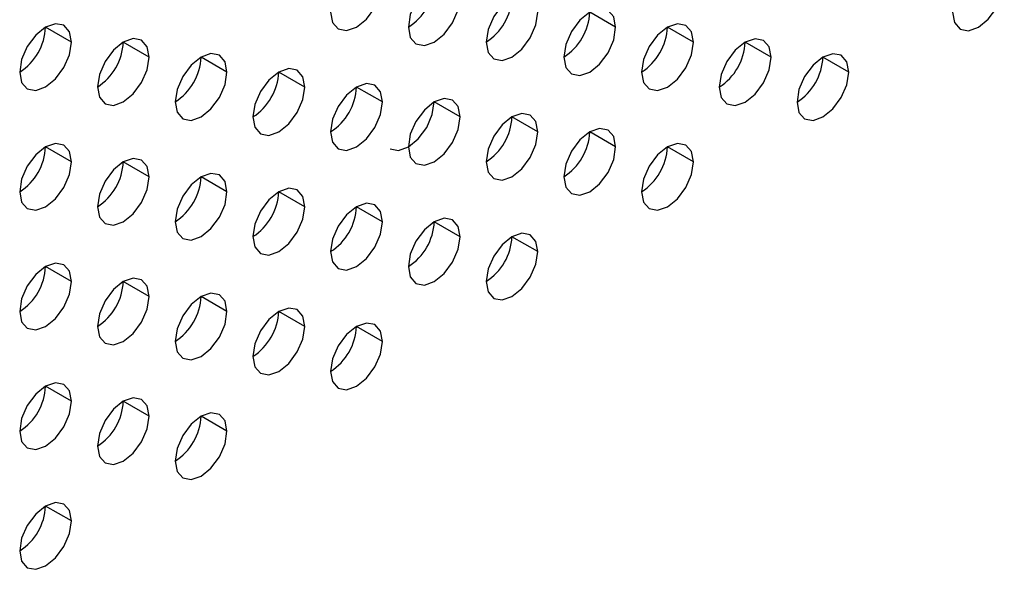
# Model space of a CAD drawing. Header units: millimetres. Extents: x 0 to 1118, y 0 to 864.
# Tile 226 of 256: x 978.55 to 983.03, y 652.32 to 654.82. Entities that reach past the tile are written whole.
import ezdxf

# ---------------------------------------------------------------- set-up
doc = ezdxf.new("R2010")
doc.units = ezdxf.units.MM

msp = doc.modelspace()

# ---------------------------------------------------------------- linework, layer by layer
at = {"color": 7, "linetype": 'Continuous', "lineweight": 25}
for p, q in [((981.26, 654.7865), (981.1422, 654.8546)), ((978.7851, 654.7187), (978.6673, 654.7868)), ((981.6136, 654.7185), (981.4957, 654.7865)), ((979.1387, 654.6507), (979.0208, 654.7187)), ((981.9671, 654.6504), (981.8493, 654.7184)), ((979.4923, 654.5826), (979.3744, 654.6506)), ((982.3207, 654.5823), (982.2028, 654.6503)), ((979.8458, 654.5145), (979.728, 654.5825)), ((980.1994, 654.4464), (980.0815, 654.5144)), ((980.5529, 654.3783), (980.4351, 654.4464)), ((980.9065, 654.3103), (980.7886, 654.3783)), ((981.26, 654.2422), (981.1422, 654.3102)), ((978.7851, 654.1744), (978.6673, 654.2424)), ((981.6136, 654.1741), (981.4957, 654.2421)), ((979.1387, 654.1063), (979.0208, 654.1743)), ((979.4923, 654.0382), (979.3744, 654.1062)), ((979.8458, 653.9701), (979.728, 654.0382)), ((980.1994, 653.9021), (980.0815, 653.9701)), ((980.5529, 653.834), (980.4351, 653.902)), ((980.9065, 653.7659), (980.7886, 653.8339)), ((978.7851, 653.63), (978.6673, 653.698)), ((979.1387, 653.5619), (979.0208, 653.63)), ((979.4923, 653.4939), (979.3744, 653.5619)), ((979.8458, 653.4258), (979.728, 653.4938)), ((980.1994, 653.3577), (980.0815, 653.4257)), ((978.7851, 653.0856), (978.6673, 653.1537)), ((979.1387, 653.0176), (979.0208, 653.0856)), ((979.4923, 652.9495), (979.3744, 653.0175)), ((978.7851, 652.5413), (978.6673, 652.6093))]:
    msp.add_line(p, q, dxfattribs=at)
at = {"color": 7, "linetype": 'Continuous', "lineweight": 25, "flags": 128}
for points in [[(980.5529, 654.9227), (980.5439, 654.9696), (980.5184, 654.999), (980.4802, 655.0064), (980.4351, 654.9908), (980.39, 654.9544), (980.3517, 654.9028), (980.3262, 654.8439), (980.3172, 654.7866)], [(979.9637, 654.8547), (979.9726, 654.8078), (979.9982, 654.7784), (980.0364, 654.771), (980.0815, 654.7867), (980.1266, 654.823), (980.1648, 654.8746), (980.1904, 654.9335), (980.1994, 654.9908)], [(982.7921, 654.8544), (982.8011, 654.8075), (982.8266, 654.7781), (982.8648, 654.7707), (982.9099, 654.7864), (982.955, 654.8228), (982.9933, 654.8744), (983.0188, 654.9333), (983.0278, 654.9905)], [(980.3172, 654.7866), (980.3262, 654.7397), (980.3517, 654.7103), (980.39, 654.7029), (980.4351, 654.7186), (980.4802, 654.755), (980.5184, 654.8065), (980.5439, 654.8654), (980.5529, 654.9227)], [(980.9065, 654.8546), (980.8975, 654.9015), (980.8719, 654.9309), (980.8337, 654.9384), (980.7886, 654.9227), (980.7435, 654.8863), (980.7053, 654.8347), (980.6797, 654.7758), (980.6708, 654.7186)], [(981.26, 654.7865), (981.2511, 654.8334), (981.2255, 654.8628), (981.1873, 654.8703), (981.1422, 654.8546), (981.0971, 654.8182), (981.0588, 654.7666), (981.0333, 654.7077), (981.0243, 654.6505)], [(980.6708, 654.7186), (980.6797, 654.6717), (980.7053, 654.6422), (980.7435, 654.6348), (980.7886, 654.6505), (980.8337, 654.6869), (980.8719, 654.7385), (980.8975, 654.7974), (980.9065, 654.8546)], [(978.7851, 654.7187), (978.7762, 654.7656), (978.7506, 654.795), (978.7124, 654.8025), (978.6673, 654.7868), (978.6222, 654.7504), (978.584, 654.6988), (978.5584, 654.6399), (978.5494, 654.5827)], [(981.0243, 654.6505), (981.0333, 654.6036), (981.0588, 654.5742), (981.0971, 654.5667), (981.1422, 654.5824), (981.1873, 654.6188), (981.2255, 654.6704), (981.2511, 654.7293), (981.26, 654.7865)], [(981.6136, 654.7185), (981.6046, 654.7654), (981.5791, 654.7948), (981.5408, 654.8022), (981.4957, 654.7865), (981.4506, 654.7501), (981.4124, 654.6986), (981.3868, 654.6397), (981.3779, 654.5824)], [(979.1387, 654.6507), (979.1297, 654.6976), (979.1042, 654.727), (979.0659, 654.7344), (979.0208, 654.7187), (978.9757, 654.6823), (978.9375, 654.6307), (978.912, 654.5718), (978.903, 654.5146)], [(981.9671, 654.6504), (981.9582, 654.6973), (981.9326, 654.7267), (981.8944, 654.7341), (981.8493, 654.7184), (981.8042, 654.682), (981.7659, 654.6305), (981.7404, 654.5716), (981.7314, 654.5143)], [(978.5494, 654.5827), (978.5584, 654.5358), (978.584, 654.5064), (978.6222, 654.4989), (978.6673, 654.5146), (978.7124, 654.551), (978.7506, 654.6026), (978.7762, 654.6615), (978.7851, 654.7187)], [(981.3779, 654.5824), (981.3868, 654.5355), (981.4124, 654.5061), (981.4506, 654.4987), (981.4957, 654.5143), (981.5408, 654.5507), (981.5791, 654.6023), (981.6046, 654.6612), (981.6136, 654.7185)], [(978.903, 654.5146), (978.912, 654.4677), (978.9375, 654.4383), (978.9757, 654.4309), (979.0208, 654.4465), (979.0659, 654.4829), (979.1042, 654.5345), (979.1297, 654.5934), (979.1387, 654.6507)], [(979.4923, 654.5826), (979.4833, 654.6295), (979.4577, 654.6589), (979.4195, 654.6663), (979.3744, 654.6506), (979.3293, 654.6142), (979.2911, 654.5627), (979.2655, 654.5038), (979.2566, 654.4465)], [(981.7314, 654.5143), (981.7404, 654.4674), (981.7659, 654.438), (981.8042, 654.4306), (981.8493, 654.4463), (981.8944, 654.4827), (981.9326, 654.5342), (981.9582, 654.5931), (981.9671, 654.6504)], [(982.3207, 654.5823), (982.3117, 654.6292), (982.2862, 654.6586), (982.2479, 654.666), (982.2028, 654.6504), (982.1577, 654.614), (982.1195, 654.5624), (982.0939, 654.5035), (982.085, 654.4462)], [(979.2566, 654.4465), (979.2655, 654.3996), (979.2911, 654.3702), (979.3293, 654.3628), (979.3744, 654.3784), (979.4195, 654.4148), (979.4577, 654.4664), (979.4833, 654.5253), (979.4923, 654.5826)], [(979.8458, 654.5145), (979.8368, 654.5614), (979.8113, 654.5908), (979.7731, 654.5982), (979.728, 654.5826), (979.6829, 654.5462), (979.6446, 654.4946), (979.6191, 654.4357), (979.6101, 654.3784)], [(982.085, 654.4462), (982.0939, 654.3993), (982.1195, 654.3699), (982.1577, 654.3625), (982.2028, 654.3782), (982.2479, 654.4146), (982.2862, 654.4662), (982.3117, 654.525), (982.3207, 654.5823)], [(979.6101, 654.3784), (979.6191, 654.3315), (979.6446, 654.3021), (979.6829, 654.2947), (979.728, 654.3104), (979.7731, 654.3468), (979.8113, 654.3983), (979.8368, 654.4572), (979.8458, 654.5145)], [(980.1994, 654.4464), (980.1904, 654.4933), (980.1648, 654.5227), (980.1266, 654.5301), (980.0815, 654.5145), (980.0364, 654.4781), (979.9982, 654.4265), (979.9726, 654.3676), (979.9637, 654.3103)], [(979.9637, 654.3103), (979.9726, 654.2634), (979.9982, 654.234), (980.0364, 654.2266), (980.0815, 654.2423), (980.1266, 654.2787), (980.1648, 654.3303), (980.1904, 654.3892), (980.1994, 654.4464)], [(980.2339, 654.234), (980.2721, 654.2266), (980.3172, 654.2422), (980.3623, 654.2786), (980.4005, 654.3302), (980.4261, 654.3891), (980.4351, 654.4464)], [(980.5529, 654.3783), (980.5439, 654.4252), (980.5184, 654.4546), (980.4802, 654.4621), (980.4351, 654.4464), (980.39, 654.41), (980.3517, 654.3584), (980.3262, 654.2995), (980.3172, 654.2423)], [(980.3172, 654.2423), (980.3262, 654.1954), (980.3517, 654.166), (980.39, 654.1585), (980.4351, 654.1742), (980.4802, 654.2106), (980.5184, 654.2622), (980.5439, 654.3211), (980.5529, 654.3783)], [(980.9065, 654.3103), (980.8975, 654.3572), (980.8719, 654.3866), (980.8337, 654.394), (980.7886, 654.3783), (980.7435, 654.3419), (980.7053, 654.2903), (980.6797, 654.2314), (980.6708, 654.1742)], [(980.6708, 654.1742), (980.6797, 654.1273), (980.7053, 654.0979), (980.7435, 654.0905), (980.7886, 654.1061), (980.8337, 654.1425), (980.8719, 654.1941), (980.8975, 654.253), (980.9065, 654.3103)], [(981.26, 654.2422), (981.2511, 654.2891), (981.2255, 654.3185), (981.1873, 654.3259), (981.1422, 654.3102), (981.0971, 654.2738), (981.0588, 654.2223), (981.0333, 654.1634), (981.0243, 654.1061)], [(978.7851, 654.1744), (978.7762, 654.2213), (978.7506, 654.2507), (978.7124, 654.2581), (978.6673, 654.2424), (978.6222, 654.206), (978.584, 654.1545), (978.5584, 654.0956), (978.5494, 654.0383)], [(981.0243, 654.1061), (981.0333, 654.0592), (981.0588, 654.0298), (981.0971, 654.0224), (981.1422, 654.0381), (981.1873, 654.0745), (981.2255, 654.126), (981.2511, 654.1849), (981.26, 654.2422)], [(981.6136, 654.1741), (981.6046, 654.221), (981.5791, 654.2504), (981.5408, 654.2578), (981.4957, 654.2422), (981.4506, 654.2058), (981.4124, 654.1542), (981.3868, 654.0953), (981.3779, 654.038)], [(978.5494, 654.0383), (978.5584, 653.9914), (978.584, 653.962), (978.6222, 653.9546), (978.6673, 653.9702), (978.7124, 654.0066), (978.7506, 654.0582), (978.7762, 654.1171), (978.7851, 654.1744)], [(979.1387, 654.1063), (979.1297, 654.1532), (979.1042, 654.1826), (979.0659, 654.19), (979.0208, 654.1743), (978.9757, 654.138), (978.9375, 654.0864), (978.912, 654.0275), (978.903, 653.9702)], [(981.3779, 654.038), (981.3868, 653.9911), (981.4124, 653.9617), (981.4506, 653.9543), (981.4957, 653.97), (981.5408, 654.0064), (981.5791, 654.0579), (981.6046, 654.1168), (981.6136, 654.1741)], [(979.4923, 654.0382), (979.4833, 654.0851), (979.4577, 654.1145), (979.4195, 654.1219), (979.3744, 654.1063), (979.3293, 654.0699), (979.2911, 654.0183), (979.2655, 653.9594), (979.2566, 653.9021)], [(978.903, 653.9702), (978.912, 653.9233), (978.9375, 653.8939), (978.9757, 653.8865), (979.0208, 653.9022), (979.0659, 653.9386), (979.1042, 653.9901), (979.1297, 654.049), (979.1387, 654.1063)], [(979.2566, 653.9021), (979.2655, 653.8552), (979.2911, 653.8258), (979.3293, 653.8184), (979.3744, 653.8341), (979.4195, 653.8705), (979.4577, 653.9221), (979.4833, 653.981), (979.4923, 654.0382)], [(979.8458, 653.9701), (979.8368, 654.017), (979.8113, 654.0464), (979.7731, 654.0539), (979.728, 654.0382), (979.6829, 654.0018), (979.6446, 653.9502), (979.6191, 653.8913), (979.6101, 653.8341)], [(980.1994, 653.9021), (980.1904, 653.949), (980.1648, 653.9784), (980.1266, 653.9858), (980.0815, 653.9701), (980.0364, 653.9337), (979.9982, 653.8821), (979.9726, 653.8232), (979.9637, 653.766)], [(979.6101, 653.8341), (979.6191, 653.7872), (979.6446, 653.7578), (979.6829, 653.7503), (979.728, 653.766), (979.7731, 653.8024), (979.8113, 653.854), (979.8368, 653.9129), (979.8458, 653.9701)], [(979.9637, 653.766), (979.9726, 653.7191), (979.9982, 653.6897), (980.0364, 653.6823), (980.0815, 653.6979), (980.1266, 653.7343), (980.1648, 653.7859), (980.1904, 653.8448), (980.1994, 653.9021)], [(980.5529, 653.834), (980.5439, 653.8809), (980.5184, 653.9103), (980.4802, 653.9177), (980.4351, 653.902), (980.39, 653.8656), (980.3517, 653.8141), (980.3262, 653.7552), (980.3172, 653.6979)], [(980.9065, 653.7659), (980.8975, 653.8128), (980.8719, 653.8422), (980.8337, 653.8496), (980.7886, 653.834), (980.7435, 653.7976), (980.7053, 653.746), (980.6797, 653.6871), (980.6708, 653.6298)], [(980.3172, 653.6979), (980.3262, 653.651), (980.3517, 653.6216), (980.39, 653.6142), (980.4351, 653.6299), (980.4802, 653.6662), (980.5184, 653.7178), (980.5439, 653.7767), (980.5529, 653.834)], [(980.6708, 653.6298), (980.6797, 653.5829), (980.7053, 653.5535), (980.7435, 653.5461), (980.7886, 653.5618), (980.8337, 653.5982), (980.8719, 653.6497), (980.8975, 653.7086), (980.9065, 653.7659)], [(978.7851, 653.63), (978.7762, 653.6769), (978.7506, 653.7063), (978.7124, 653.7137), (978.6673, 653.6981), (978.6222, 653.6617), (978.584, 653.6101), (978.5584, 653.5512), (978.5494, 653.4939)], [(978.5494, 653.4939), (978.5584, 653.447), (978.584, 653.4176), (978.6222, 653.4102), (978.6673, 653.4259), (978.7124, 653.4623), (978.7506, 653.5139), (978.7762, 653.5727), (978.7851, 653.63)], [(979.1387, 653.5619), (979.1297, 653.6088), (979.1042, 653.6382), (979.0659, 653.6457), (979.0208, 653.63), (978.9757, 653.5936), (978.9375, 653.542), (978.912, 653.4831), (978.903, 653.4259)], [(979.4923, 653.4939), (979.4833, 653.5408), (979.4577, 653.5702), (979.4195, 653.5776), (979.3744, 653.5619), (979.3293, 653.5255), (979.2911, 653.4739), (979.2655, 653.415), (979.2566, 653.3578)], [(978.903, 653.4259), (978.912, 653.379), (978.9375, 653.3496), (978.9757, 653.3421), (979.0208, 653.3578), (979.0659, 653.3942), (979.1042, 653.4458), (979.1297, 653.5047), (979.1387, 653.5619)], [(979.2566, 653.3578), (979.2655, 653.3109), (979.2911, 653.2815), (979.3293, 653.2741), (979.3744, 653.2897), (979.4195, 653.3261), (979.4577, 653.3777), (979.4833, 653.4366), (979.4923, 653.4939)], [(979.8458, 653.4258), (979.8368, 653.4727), (979.8113, 653.5021), (979.7731, 653.5095), (979.728, 653.4938), (979.6829, 653.4574), (979.6446, 653.4059), (979.6191, 653.347), (979.6101, 653.2897)], [(980.1994, 653.3577), (980.1904, 653.4046), (980.1648, 653.434), (980.1266, 653.4414), (980.0815, 653.4258), (980.0364, 653.3894), (979.9982, 653.3378), (979.9726, 653.2789), (979.9637, 653.2216)], [(979.6101, 653.2897), (979.6191, 653.2428), (979.6446, 653.2134), (979.6829, 653.206), (979.728, 653.2216), (979.7731, 653.258), (979.8113, 653.3096), (979.8368, 653.3685), (979.8458, 653.4258)], [(979.9637, 653.2216), (979.9726, 653.1747), (979.9982, 653.1453), (980.0364, 653.1379), (980.0815, 653.1536), (980.1266, 653.19), (980.1648, 653.2415), (980.1904, 653.3004), (980.1994, 653.3577)], [(978.7851, 653.0856), (978.7762, 653.1325), (978.7506, 653.162), (978.7124, 653.1694), (978.6673, 653.1537), (978.6222, 653.1173), (978.584, 653.0657), (978.5584, 653.0068), (978.5494, 652.9496)], [(978.5494, 652.9496), (978.5584, 652.9027), (978.584, 652.8733), (978.6222, 652.8658), (978.6673, 652.8815), (978.7124, 652.9179), (978.7506, 652.9695), (978.7762, 653.0284), (978.7851, 653.0856)], [(979.1387, 653.0176), (979.1297, 653.0645), (979.1042, 653.0939), (979.0659, 653.1013), (979.0208, 653.0856), (978.9757, 653.0492), (978.9375, 652.9977), (978.912, 652.9388), (978.903, 652.8815)], [(979.4923, 652.9495), (979.4833, 652.9964), (979.4577, 653.0258), (979.4195, 653.0332), (979.3744, 653.0175), (979.3293, 652.9812), (979.2911, 652.9296), (979.2655, 652.8707), (979.2566, 652.8134)], [(978.903, 652.8815), (978.912, 652.8346), (978.9375, 652.8052), (978.9757, 652.7978), (979.0208, 652.8134), (979.0659, 652.8498), (979.1042, 652.9014), (979.1297, 652.9603), (979.1387, 653.0176)], [(979.2566, 652.8134), (979.2655, 652.7665), (979.2911, 652.7371), (979.3293, 652.7297), (979.3744, 652.7454), (979.4195, 652.7818), (979.4577, 652.8333), (979.4833, 652.8922), (979.4923, 652.9495)], [(978.7851, 652.5413), (978.7762, 652.5882), (978.7506, 652.6176), (978.7124, 652.625), (978.6673, 652.6093), (978.6222, 652.5729), (978.584, 652.5214), (978.5584, 652.4625), (978.5494, 652.4052)], [(978.5494, 652.4052), (978.5584, 652.3583), (978.584, 652.3289), (978.6222, 652.3215), (978.6673, 652.3372), (978.7124, 652.3736), (978.7506, 652.4251), (978.7762, 652.484), (978.7851, 652.5413)]]:
    msp.add_lwpolyline(points, dxfattribs=at)
at = {"color": 7, "linetype": 'Continuous', "lineweight": 25}
for centre in [(980.1792, 655.0024), (980.5327, 654.9343), (980.8863, 654.8662), (978.4114, 654.7984), (981.2399, 654.7981), (978.765, 654.7303), (981.5934, 654.7301), (979.1185, 654.6622), (981.947, 654.662), (979.4721, 654.5942), (979.8256, 654.5261), (980.5327, 654.3899), (980.8863, 654.3219), (978.4114, 654.254), (981.2399, 654.2538), (978.765, 654.186), (979.1185, 654.1179), (979.4721, 654.0498), (979.8256, 653.9817), (980.1792, 653.9137), (980.5327, 653.8456), (978.4114, 653.7097), (978.765, 653.6416), (979.1185, 653.5735), (979.4721, 653.5055), (979.8256, 653.4374), (978.4114, 653.1653), (978.765, 653.0972), (979.1185, 653.0292), (978.4114, 652.621)]:
    msp.add_arc(centre, 0.2561, 302.6055, 357.3945, dxfattribs=at)

doc.saveas('drawing.dxf')
